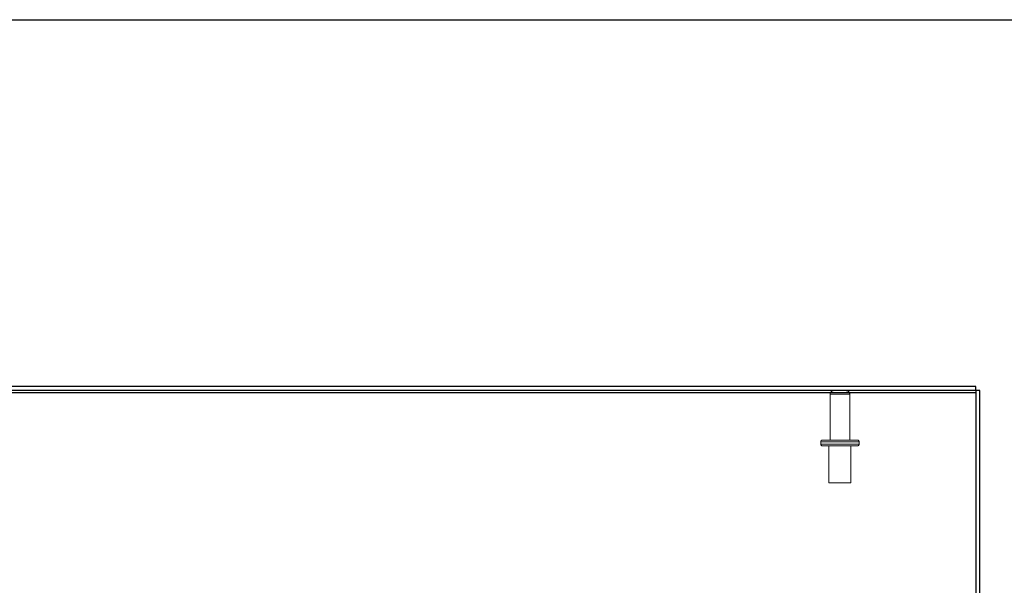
# Model space of a CAD drawing. Header units: inches. Extents: x 0.2 to 10.8, y 0.2 to 8.2.
# Tile 86 of 123: x 3.489 to 4.881, y 7.45 to 8.25. Entities that reach past the tile are written whole.
import ezdxf

# ---------------------------------------------------------------- set-up
doc = ezdxf.new("R2010")
doc.units = ezdxf.units.IN
doc.header["$MEASUREMENT"] = 0
doc.linetypes.add('HIDDEN', pattern=[0.075, 0.05, -0.025])
doc.layers.add('TEXT', color=140, linetype='Continuous')

msp = doc.modelspace()

# ---------------------------------------------------------------- linework, layer by layer
at = {"color": 7, "linetype": 'Continuous', "lineweight": 25}
for p, q in [((4.8407555, 7.7315794), (2.8557555, 7.7315794)), ((4.8407555, 7.7255794), (4.8407555, 7.7315794)), ((2.8527555, 7.7230437), (4.8407555, 7.7230437)), ((4.8407555, 7.7255794), (2.8557555, 7.7255794)), ((4.8467555, 7.7255794), (4.8407555, 7.7255794)), ((4.8407555, 7.7255794), (4.8407555, 7.7230437)), ((4.8407555, 7.7230437), (4.8407555, 7.0929011)), ((4.8467555, 7.0929887), (4.8467555, 7.7255794))]:
    msp.add_line(p, q, dxfattribs=at)
at = {"color": 7, "linetype": 'HIDDEN', "lineweight": 18}
for p, q in [((4.6350055, 7.7205794), (4.6350055, 7.6558294)), ((4.6626721, 7.7205794), (4.63516, 7.7205794)), ((4.6626721, 7.7205794), (4.63516, 7.7205794)), ((4.6626721, 7.6558294), (4.6626721, 7.7205794)), ((4.6759221, 7.6533294), (4.6217555, 7.6533294)), ((4.6759221, 7.6533294), (4.6217555, 7.6533294)), ((4.6217555, 7.6533294), (4.6217555, 7.6499961)), ((4.6759221, 7.6499961), (4.6217555, 7.6499961)), ((4.6759221, 7.6499961), (4.6217555, 7.6499961)), ((4.6242555, 7.6558294), (4.6734221, 7.6558294)), ((4.6242555, 7.6474961), (4.6734221, 7.6474961)), ((4.6332138, 7.6474961), (4.6332138, 7.5954128)), ((4.6644638, 7.5954128), (4.6644638, 7.6474961)), ((4.6759221, 7.6499961), (4.6759221, 7.6533294)), ((4.6332138, 7.5954128), (4.6644638, 7.5954128))]:
    msp.add_line(p, q, dxfattribs=at)
for centre, radius, start, end in [((4.6400055, 7.7205794), 0.005, 90, 180), ((4.6576721, 7.7205794), 0.005, 0, 90), ((4.6242555, 7.6533294), 0.0025, 90, 180), ((4.6242555, 7.6499961), 0.0025, 180, 270), ((4.6734221, 7.6533294), 0.0025, 0, 90), ((4.6734221, 7.6499961), 0.0025, 270, 0)]:
    msp.add_arc(centre, radius, start, end, dxfattribs=at)
at = {"layer": 'TEXT'}
msp.add_line((0.25, 8.25), (10.75, 8.25), dxfattribs=at)

doc.saveas('drawing.dxf')
